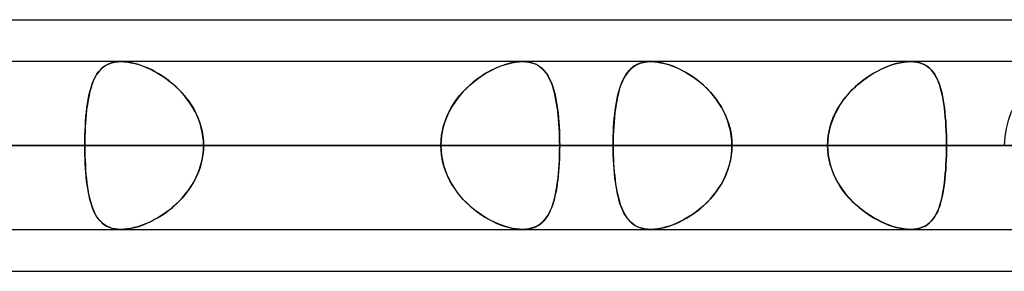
# Model space of a CAD drawing. Header units: millimetres. Extents: x -243 to 243, y -92 to 86.
# Tile 55 of 81: x 83.84 to 94.33, y -44 to -41.31. Entities that reach past the tile are written whole.
import ezdxf

# ---------------------------------------------------------------- set-up
doc = ezdxf.new("R2010")
doc.units = ezdxf.units.MM
doc.layers.add('MAIN-1', color=7, linetype='Continuous')

msp = doc.modelspace()

# ---------------------------------------------------------------- linework, layer by layer
at = {"layer": 'MAIN-1'}
for p, q in [((64.877, -41.315), (123.036, -41.315)), ((64.877, -41.315), (123.336, -41.315)), ((70.573, -41.315), (123.336, -41.315)), ((70.573, -41.315), (129.031, -41.315)), ((122.857, -41.763), (-122.857, -41.763)), ((122.857, -41.763), (-122.857, -41.763)), ((113.09, -41.763), (-113.09, -41.763)), ((113.09, -41.763), (-113.09, -41.763)), ((103.212, -41.763), (-103.212, -41.763)), ((103.212, -41.763), (-103.212, -41.763)), ((93.334, -41.763), (-93.334, -41.763)), ((93.334, -41.763), (-93.334, -41.763)), ((95.228, -41.763), (70.952, -41.763)), ((95.228, -41.763), (70.952, -41.763)), ((109.19, -41.763), (80.683, -41.763)), ((109.19, -41.763), (80.683, -41.763)), ((84.789, -41.785), (84.818, -41.775)), ((84.823, -41.773), (84.796, -41.782)), ((84.818, -41.775), (84.848, -41.768)), ((84.852, -41.767), (84.823, -41.773)), ((84.848, -41.768), (84.881, -41.764)), ((84.883, -41.764), (84.852, -41.767)), ((84.881, -41.764), (84.915, -41.762)), ((84.915, -41.762), (84.883, -41.764)), ((84.948, -41.764), (84.915, -41.762)), ((84.915, -41.762), (84.95, -41.764)), ((89.196, -41.763), (84.915, -41.763)), ((89.196, -41.763), (84.915, -41.763)), ((84.982, -41.767), (84.948, -41.764)), ((84.95, -41.764), (84.987, -41.768)), ((85.017, -41.773), (84.982, -41.767)), ((84.987, -41.768), (85.025, -41.774)), ((85.054, -41.781), (85.017, -41.773)), ((85.025, -41.774), (85.064, -41.783)), ((85.091, -41.791), (85.054, -41.781)), ((89.042, -41.785), (89.083, -41.775)), ((89.09, -41.773), (89.053, -41.782)), ((89.083, -41.775), (89.122, -41.768)), ((89.127, -41.767), (89.09, -41.773)), ((89.122, -41.768), (89.16, -41.764)), ((89.162, -41.764), (89.127, -41.767)), ((89.16, -41.764), (89.196, -41.762)), ((89.195, -41.762), (89.162, -41.764)), ((89.227, -41.764), (89.195, -41.762)), ((89.196, -41.762), (89.196, -41.762)), ((89.196, -41.762), (89.196, -41.762)), ((89.196, -41.762), (89.197, -41.762)), ((89.197, -41.762), (89.197, -41.762)), ((89.197, -41.762), (89.197, -41.762)), ((89.197, -41.762), (89.198, -41.763)), ((89.198, -41.763), (89.231, -41.764)), ((89.257, -41.767), (89.227, -41.764)), ((89.231, -41.764), (89.262, -41.768)), ((89.285, -41.773), (89.257, -41.767)), ((89.262, -41.768), (89.292, -41.775)), ((89.312, -41.781), (89.285, -41.773)), ((89.292, -41.775), (89.32, -41.784)), ((89.337, -41.791), (89.312, -41.781)), ((90.469, -41.774), (90.441, -41.783)), ((90.443, -41.783), (90.47, -41.774)), ((90.499, -41.768), (90.469, -41.774)), ((90.47, -41.774), (90.499, -41.768)), ((90.531, -41.764), (90.499, -41.768)), ((90.499, -41.768), (90.53, -41.764)), ((90.53, -41.764), (90.563, -41.763)), ((90.564, -41.762), (90.531, -41.764)), ((90.563, -41.763), (90.563, -41.762)), ((90.563, -41.762), (90.563, -41.762)), ((90.563, -41.762), (90.564, -41.762)), ((90.601, -41.764), (90.564, -41.762)), ((90.564, -41.762), (90.564, -41.762)), ((90.564, -41.762), (90.564, -41.762)), ((90.564, -41.762), (90.564, -41.762)), ((90.564, -41.762), (90.599, -41.764)), ((123.152, -41.763), (90.564, -41.763)), ((123.152, -41.763), (90.564, -41.763)), ((90.599, -41.764), (90.634, -41.768)), ((90.638, -41.768), (90.601, -41.764)), ((90.634, -41.768), (90.672, -41.774)), ((90.678, -41.775), (90.638, -41.768)), ((90.672, -41.774), (90.71, -41.783)), ((90.718, -41.785), (90.678, -41.775)), ((93.183, -41.784), (93.223, -41.774)), ((93.224, -41.774), (93.185, -41.783)), ((93.223, -41.774), (93.261, -41.768)), ((93.262, -41.768), (93.224, -41.774)), ((93.261, -41.768), (93.298, -41.764)), ((93.299, -41.764), (93.262, -41.768)), ((93.298, -41.764), (93.334, -41.762)), ((93.334, -41.762), (93.299, -41.764)), ((93.334, -41.762), (93.368, -41.764)), ((93.368, -41.764), (93.334, -41.762)), ((93.368, -41.764), (93.402, -41.768)), ((93.401, -41.768), (93.368, -41.764)), ((93.431, -41.775), (93.401, -41.768)), ((93.402, -41.768), (93.433, -41.776)), ((93.46, -41.785), (93.431, -41.775)), ((93.433, -41.776), (93.462, -41.786)), ((84.671, -41.878), (84.655, -41.901)), ((84.659, -41.894), (84.677, -41.87)), ((84.688, -41.857), (84.671, -41.878)), ((84.677, -41.87), (84.695, -41.849)), ((84.706, -41.838), (84.688, -41.857)), ((84.695, -41.849), (84.716, -41.829)), ((84.726, -41.821), (84.706, -41.838)), ((84.716, -41.829), (84.738, -41.812)), ((84.748, -41.806), (84.726, -41.821)), ((84.738, -41.812), (84.762, -41.797)), ((84.771, -41.793), (84.748, -41.806)), ((84.762, -41.797), (84.789, -41.785)), ((84.796, -41.782), (84.771, -41.793)), ((85.064, -41.783), (85.104, -41.795)), ((85.129, -41.803), (85.091, -41.791)), ((85.104, -41.795), (85.144, -41.809)), ((85.167, -41.817), (85.129, -41.803)), ((85.144, -41.809), (85.184, -41.825)), ((85.205, -41.833), (85.167, -41.817)), ((85.184, -41.825), (85.225, -41.843)), ((85.243, -41.851), (85.205, -41.833)), ((85.225, -41.843), (85.266, -41.863)), ((85.281, -41.871), (85.243, -41.851)), ((85.266, -41.863), (85.306, -41.886)), ((85.318, -41.893), (85.281, -41.871)), ((85.306, -41.886), (85.346, -41.91)), ((88.821, -41.878), (88.782, -41.901)), ((88.793, -41.894), (88.834, -41.87)), ((88.859, -41.857), (88.821, -41.878)), ((88.834, -41.87), (88.876, -41.849)), ((88.898, -41.838), (88.859, -41.857)), ((88.876, -41.849), (88.917, -41.829)), ((88.937, -41.821), (88.898, -41.838)), ((88.917, -41.829), (88.959, -41.812)), ((88.976, -41.806), (88.937, -41.821)), ((88.959, -41.812), (89.001, -41.797)), ((89.015, -41.793), (88.976, -41.806)), ((89.001, -41.797), (89.042, -41.785)), ((89.053, -41.782), (89.015, -41.793)), ((89.32, -41.784), (89.346, -41.795)), ((89.36, -41.803), (89.337, -41.791)), ((89.346, -41.795), (89.37, -41.809)), ((89.382, -41.817), (89.36, -41.803)), ((89.37, -41.809), (89.392, -41.825)), ((89.402, -41.833), (89.382, -41.817)), ((89.392, -41.825), (89.413, -41.844)), ((89.42, -41.851), (89.402, -41.833)), ((89.413, -41.844), (89.432, -41.864)), ((89.438, -41.871), (89.42, -41.851)), ((89.432, -41.864), (89.449, -41.887)), ((89.454, -41.893), (89.438, -41.871)), ((89.449, -41.887), (89.466, -41.911)), ((90.311, -41.885), (90.294, -41.909)), ((90.298, -41.903), (90.314, -41.88)), ((90.328, -41.863), (90.311, -41.885)), ((90.314, -41.88), (90.332, -41.859)), ((90.348, -41.842), (90.328, -41.863)), ((90.332, -41.859), (90.351, -41.84)), ((90.368, -41.824), (90.348, -41.842)), ((90.351, -41.84), (90.371, -41.822)), ((90.391, -41.808), (90.368, -41.824)), ((90.371, -41.822), (90.393, -41.807)), ((90.415, -41.795), (90.391, -41.808)), ((90.393, -41.807), (90.417, -41.794)), ((90.441, -41.783), (90.415, -41.795)), ((90.417, -41.794), (90.443, -41.783)), ((90.71, -41.783), (90.749, -41.794)), ((90.759, -41.797), (90.718, -41.785)), ((90.749, -41.794), (90.788, -41.807)), ((90.801, -41.812), (90.759, -41.797)), ((90.788, -41.807), (90.828, -41.823)), ((90.842, -41.829), (90.801, -41.812)), ((90.828, -41.823), (90.867, -41.841)), ((90.884, -41.849), (90.842, -41.829)), ((90.867, -41.841), (90.907, -41.861)), ((90.925, -41.871), (90.884, -41.849)), ((90.907, -41.861), (90.946, -41.883)), ((90.967, -41.895), (90.925, -41.871)), ((90.946, -41.883), (90.985, -41.907)), ((92.943, -41.885), (92.902, -41.909)), ((92.939, -41.887), (92.98, -41.864)), ((92.983, -41.863), (92.943, -41.885)), ((92.98, -41.864), (93.02, -41.844)), ((93.024, -41.842), (92.983, -41.863)), ((93.02, -41.844), (93.061, -41.826)), ((93.064, -41.824), (93.024, -41.842)), ((93.061, -41.826), (93.102, -41.809)), ((93.105, -41.808), (93.064, -41.824)), ((93.102, -41.809), (93.143, -41.795)), ((93.145, -41.795), (93.105, -41.808)), ((93.143, -41.795), (93.183, -41.784)), ((93.185, -41.783), (93.145, -41.795)), ((93.486, -41.797), (93.46, -41.785)), ((93.462, -41.786), (93.488, -41.798)), ((93.51, -41.812), (93.486, -41.797)), ((93.488, -41.798), (93.513, -41.814)), ((93.533, -41.829), (93.51, -41.812)), ((93.513, -41.814), (93.535, -41.831)), ((93.553, -41.849), (93.533, -41.829)), ((93.535, -41.831), (93.556, -41.852)), ((93.572, -41.871), (93.553, -41.849)), ((93.556, -41.852), (93.574, -41.875)), ((93.589, -41.895), (93.572, -41.871)), ((93.574, -41.875), (93.592, -41.899)), ((84.615, -41.983), (84.603, -42.014)), ((84.604, -42.013), (84.616, -41.98)), ((84.627, -41.954), (84.615, -41.983)), ((84.616, -41.98), (84.629, -41.949)), ((84.64, -41.927), (84.627, -41.954)), ((84.629, -41.949), (84.644, -41.921)), ((84.655, -41.901), (84.64, -41.927)), ((84.644, -41.921), (84.659, -41.894)), ((85.356, -41.916), (85.318, -41.893)), ((85.346, -41.91), (85.386, -41.937)), ((85.393, -41.942), (85.356, -41.916)), ((85.386, -41.937), (85.426, -41.966)), ((85.429, -41.969), (85.393, -41.942)), ((85.426, -41.966), (85.464, -41.997)), ((85.465, -41.998), (85.429, -41.969)), ((88.669, -41.983), (88.633, -42.014)), ((88.634, -42.013), (88.672, -41.98)), ((88.706, -41.954), (88.669, -41.983)), ((88.672, -41.98), (88.712, -41.949)), ((88.744, -41.927), (88.706, -41.954)), ((88.712, -41.949), (88.752, -41.921)), ((88.782, -41.901), (88.744, -41.927)), ((88.752, -41.921), (88.793, -41.894)), ((89.468, -41.916), (89.454, -41.893)), ((89.466, -41.911), (89.481, -41.938)), ((89.482, -41.942), (89.468, -41.916)), ((89.481, -41.938), (89.494, -41.967)), ((89.495, -41.969), (89.482, -41.942)), ((89.494, -41.967), (89.507, -41.998)), ((89.507, -41.998), (89.495, -41.969)), ((90.244, -42.015), (90.256, -41.984)), ((90.265, -41.965), (90.251, -41.996)), ((90.256, -41.984), (90.269, -41.955)), ((90.279, -41.936), (90.265, -41.965)), ((90.269, -41.955), (90.283, -41.928)), ((90.294, -41.909), (90.279, -41.936)), ((90.283, -41.928), (90.298, -41.903)), ((91.007, -41.921), (90.967, -41.895)), ((90.985, -41.907), (91.023, -41.932)), ((91.048, -41.95), (91.007, -41.921)), ((91.023, -41.932), (91.061, -41.96)), ((91.087, -41.981), (91.048, -41.95)), ((91.061, -41.96), (91.097, -41.99)), ((91.126, -42.015), (91.087, -41.981)), ((91.097, -41.99), (91.133, -42.021)), ((92.782, -41.998), (92.82, -41.967)), ((92.823, -41.965), (92.785, -41.996)), ((92.82, -41.967), (92.859, -41.938)), ((92.862, -41.936), (92.823, -41.965)), ((92.859, -41.938), (92.899, -41.911)), ((92.902, -41.909), (92.862, -41.936)), ((92.899, -41.911), (92.939, -41.887)), ((93.604, -41.921), (93.589, -41.895)), ((93.592, -41.899), (93.607, -41.927)), ((93.619, -41.95), (93.604, -41.921)), ((93.607, -41.927), (93.621, -41.956)), ((93.632, -41.981), (93.619, -41.95)), ((93.621, -41.956), (93.634, -41.987)), ((93.644, -42.015), (93.632, -41.981)), ((93.634, -41.987), (93.646, -42.021)), ((84.574, -42.125), (84.583, -42.086)), ((84.584, -42.082), (84.575, -42.119)), ((84.583, -42.086), (84.593, -42.049)), ((84.593, -42.048), (84.584, -42.082)), ((84.593, -42.049), (84.604, -42.013)), ((84.603, -42.014), (84.593, -42.048)), ((85.464, -41.997), (85.501, -42.03)), ((85.499, -42.028), (85.465, -41.998)), ((85.533, -42.061), (85.499, -42.028)), ((85.501, -42.03), (85.537, -42.065)), ((85.566, -42.095), (85.533, -42.061)), ((85.537, -42.065), (85.572, -42.102)), ((85.597, -42.131), (85.566, -42.095)), ((88.526, -42.125), (88.561, -42.086)), ((88.564, -42.082), (88.532, -42.119)), ((88.561, -42.086), (88.597, -42.049)), ((88.598, -42.048), (88.564, -42.082)), ((88.597, -42.049), (88.634, -42.013)), ((88.633, -42.014), (88.598, -42.048)), ((89.507, -41.998), (89.519, -42.031)), ((89.518, -42.028), (89.507, -41.998)), ((89.528, -42.061), (89.518, -42.028)), ((89.519, -42.031), (89.53, -42.066)), ((89.537, -42.095), (89.528, -42.061)), ((89.53, -42.066), (89.539, -42.103)), ((89.546, -42.131), (89.537, -42.095)), ((90.214, -42.118), (90.223, -42.082)), ((90.228, -42.063), (90.218, -42.1)), ((90.223, -42.082), (90.233, -42.047)), ((90.239, -42.028), (90.228, -42.063)), ((90.233, -42.047), (90.244, -42.015)), ((90.251, -41.996), (90.239, -42.028)), ((91.163, -42.05), (91.126, -42.015)), ((91.133, -42.021), (91.167, -42.054)), ((91.199, -42.088), (91.163, -42.05)), ((91.167, -42.054), (91.199, -42.089)), ((91.232, -42.127), (91.199, -42.088)), ((91.199, -42.089), (91.23, -42.125)), ((92.674, -42.102), (92.709, -42.065)), ((92.711, -42.063), (92.676, -42.1)), ((92.709, -42.065), (92.745, -42.031)), ((92.747, -42.029), (92.711, -42.063)), ((92.745, -42.031), (92.782, -41.998)), ((92.785, -41.996), (92.747, -42.029)), ((93.654, -42.05), (93.644, -42.015)), ((93.646, -42.021), (93.656, -42.056)), ((93.664, -42.088), (93.654, -42.05)), ((93.656, -42.056), (93.666, -42.093)), ((93.673, -42.127), (93.664, -42.088)), ((93.666, -42.093), (93.674, -42.133)), ((84.561, -42.197), (84.555, -42.238)), ((84.559, -42.21), (84.566, -42.167)), ((84.568, -42.157), (84.561, -42.197)), ((84.566, -42.167), (84.574, -42.125)), ((84.575, -42.119), (84.568, -42.157)), ((85.572, -42.102), (85.604, -42.141)), ((85.626, -42.169), (85.597, -42.131)), ((85.604, -42.141), (85.635, -42.181)), ((85.653, -42.208), (85.626, -42.169)), ((85.635, -42.181), (85.663, -42.223)), ((88.473, -42.197), (88.447, -42.238)), ((88.464, -42.21), (88.494, -42.167)), ((88.502, -42.157), (88.473, -42.197)), ((88.494, -42.167), (88.526, -42.125)), ((88.532, -42.119), (88.502, -42.157)), ((89.539, -42.103), (89.548, -42.141)), ((89.553, -42.169), (89.546, -42.131)), ((89.548, -42.141), (89.556, -42.182)), ((89.56, -42.208), (89.553, -42.169)), ((89.556, -42.182), (89.563, -42.224)), ((90.191, -42.237), (90.198, -42.196)), ((90.201, -42.179), (90.194, -42.221)), ((90.198, -42.196), (90.205, -42.156)), ((90.209, -42.139), (90.201, -42.179)), ((90.205, -42.156), (90.214, -42.118)), ((90.218, -42.1), (90.209, -42.139)), ((91.23, -42.125), (91.26, -42.163)), ((91.264, -42.169), (91.232, -42.127)), ((91.26, -42.163), (91.287, -42.202)), ((91.294, -42.212), (91.264, -42.169)), ((92.582, -42.224), (92.61, -42.182)), ((92.612, -42.179), (92.583, -42.221)), ((92.61, -42.182), (92.641, -42.141)), ((92.643, -42.139), (92.612, -42.179)), ((92.641, -42.141), (92.674, -42.102)), ((92.676, -42.1), (92.643, -42.139)), ((93.681, -42.169), (93.673, -42.127)), ((93.674, -42.133), (93.682, -42.174)), ((93.688, -42.212), (93.681, -42.169)), ((93.682, -42.174), (93.689, -42.216)), ((84.542, -42.349), (84.547, -42.301)), ((84.549, -42.281), (84.544, -42.325)), ((84.547, -42.301), (84.552, -42.255)), ((84.555, -42.238), (84.549, -42.281)), ((84.552, -42.255), (84.559, -42.21)), ((85.679, -42.248), (85.653, -42.208)), ((85.663, -42.223), (85.69, -42.267)), ((85.702, -42.29), (85.679, -42.248)), ((85.69, -42.267), (85.713, -42.312)), ((85.723, -42.333), (85.702, -42.29)), ((88.39, -42.349), (88.412, -42.301)), ((88.423, -42.281), (88.401, -42.325)), ((88.412, -42.301), (88.437, -42.255)), ((88.447, -42.238), (88.423, -42.281)), ((88.437, -42.255), (88.464, -42.21)), ((89.567, -42.248), (89.56, -42.208)), ((89.563, -42.224), (89.569, -42.267)), ((89.572, -42.29), (89.567, -42.248)), ((89.569, -42.267), (89.575, -42.312)), ((89.577, -42.333), (89.572, -42.29)), ((90.18, -42.324), (90.185, -42.28)), ((90.187, -42.265), (90.181, -42.31)), ((90.185, -42.28), (90.191, -42.237)), ((90.194, -42.221), (90.187, -42.265)), ((91.287, -42.202), (91.313, -42.243)), ((91.321, -42.257), (91.294, -42.212)), ((91.313, -42.243), (91.336, -42.285)), ((91.345, -42.303), (91.321, -42.257)), ((91.336, -42.285), (91.357, -42.328)), ((91.367, -42.351), (91.345, -42.303)), ((92.531, -42.312), (92.555, -42.267)), ((92.557, -42.265), (92.532, -42.31)), ((92.555, -42.267), (92.582, -42.224)), ((92.583, -42.221), (92.557, -42.265)), ((93.694, -42.257), (93.688, -42.212)), ((93.689, -42.216), (93.694, -42.26)), ((93.699, -42.303), (93.694, -42.257)), ((93.694, -42.26), (93.7, -42.306)), ((93.704, -42.351), (93.699, -42.303)), ((93.7, -42.306), (93.704, -42.354)), ((84.535, -42.449), (84.538, -42.399)), ((84.54, -42.37), (84.537, -42.416)), ((84.538, -42.399), (84.542, -42.349)), ((84.544, -42.325), (84.54, -42.37)), ((85.713, -42.312), (85.735, -42.358)), ((85.742, -42.377), (85.723, -42.333)), ((85.735, -42.358), (85.753, -42.406)), ((85.758, -42.422), (85.742, -42.377)), ((85.753, -42.406), (85.768, -42.455)), ((88.355, -42.449), (88.371, -42.399)), ((88.382, -42.37), (88.365, -42.416)), ((88.371, -42.399), (88.39, -42.349)), ((88.401, -42.325), (88.382, -42.37)), ((89.575, -42.312), (89.579, -42.359)), ((89.581, -42.377), (89.577, -42.333)), ((89.579, -42.359), (89.583, -42.407)), ((89.585, -42.422), (89.581, -42.377)), ((89.583, -42.407), (89.587, -42.455)), ((90.172, -42.405), (90.169, -42.454)), ((90.171, -42.415), (90.175, -42.369)), ((90.176, -42.357), (90.172, -42.405)), ((90.175, -42.369), (90.18, -42.324)), ((90.181, -42.31), (90.176, -42.357)), ((91.357, -42.328), (91.376, -42.373)), ((91.386, -42.4), (91.367, -42.351)), ((91.376, -42.373), (91.392, -42.419)), ((91.401, -42.45), (91.386, -42.4)), ((92.493, -42.405), (92.477, -42.454)), ((92.477, -42.456), (92.492, -42.407)), ((92.492, -42.407), (92.51, -42.359)), ((92.511, -42.357), (92.493, -42.405)), ((92.51, -42.359), (92.531, -42.312)), ((92.532, -42.31), (92.511, -42.357)), ((93.708, -42.4), (93.704, -42.351)), ((93.704, -42.354), (93.708, -42.402)), ((93.711, -42.45), (93.708, -42.4)), ((93.708, -42.402), (93.711, -42.452)), ((84.531, -42.552), (84.532, -42.5)), ((84.532, -42.511), (84.531, -42.559)), ((84.532, -42.5), (84.535, -42.449)), ((84.534, -42.463), (84.532, -42.511)), ((84.537, -42.416), (84.534, -42.463)), ((85.771, -42.468), (85.758, -42.422)), ((85.768, -42.455), (85.78, -42.505)), ((85.782, -42.515), (85.771, -42.468)), ((85.78, -42.505), (85.788, -42.555)), ((85.789, -42.562), (85.782, -42.515)), ((88.341, -42.511), (88.333, -42.559)), ((88.334, -42.552), (88.343, -42.5)), ((88.351, -42.463), (88.341, -42.511)), ((88.343, -42.5), (88.355, -42.449)), ((88.365, -42.416), (88.351, -42.463)), ((89.587, -42.468), (89.585, -42.422)), ((89.587, -42.455), (89.589, -42.505)), ((89.59, -42.515), (89.587, -42.468)), ((89.589, -42.505), (89.591, -42.556)), ((89.591, -42.562), (89.59, -42.515)), ((90.166, -42.504), (90.164, -42.555)), ((90.164, -42.559), (90.166, -42.511)), ((90.169, -42.454), (90.166, -42.504)), ((90.166, -42.511), (90.168, -42.463)), ((90.168, -42.463), (90.171, -42.415)), ((91.392, -42.419), (91.405, -42.465)), ((91.414, -42.501), (91.401, -42.45)), ((91.405, -42.465), (91.416, -42.513)), ((91.422, -42.553), (91.414, -42.501)), ((91.416, -42.513), (91.423, -42.561)), ((92.465, -42.504), (92.456, -42.555)), ((92.456, -42.556), (92.465, -42.505)), ((92.477, -42.454), (92.465, -42.504)), ((92.465, -42.505), (92.477, -42.456)), ((93.713, -42.501), (93.711, -42.45)), ((93.711, -42.452), (93.713, -42.502)), ((93.715, -42.553), (93.713, -42.501)), ((93.713, -42.502), (93.715, -42.554)), ((84.529, -42.658), (84.53, -42.605)), ((84.53, -42.608), (84.529, -42.658)), ((84.53, -42.605), (84.531, -42.552)), ((84.531, -42.559), (84.53, -42.608)), ((85.788, -42.555), (85.794, -42.606)), ((85.794, -42.609), (85.789, -42.562)), ((85.794, -42.606), (85.795, -42.658)), ((85.795, -42.658), (85.794, -42.609)), ((88.326, -42.658), (88.328, -42.605)), ((88.328, -42.608), (88.326, -42.658)), ((88.328, -42.605), (88.334, -42.552)), ((88.333, -42.559), (88.328, -42.608)), ((89.591, -42.556), (89.592, -42.606)), ((89.592, -42.609), (89.591, -42.562)), ((89.592, -42.606), (89.593, -42.658)), ((89.593, -42.658), (89.592, -42.609)), ((90.163, -42.606), (90.162, -42.658)), ((90.162, -42.658), (90.163, -42.608)), ((90.164, -42.555), (90.163, -42.606)), ((90.163, -42.608), (90.164, -42.559)), ((91.428, -42.605), (91.422, -42.553)), ((91.423, -42.561), (91.428, -42.609)), ((91.429, -42.658), (91.428, -42.605)), ((91.428, -42.609), (91.429, -42.658)), ((92.449, -42.658), (92.451, -42.606)), ((92.451, -42.606), (92.449, -42.658)), ((92.456, -42.555), (92.451, -42.606)), ((92.451, -42.606), (92.456, -42.556)), ((93.716, -42.605), (93.715, -42.553)), ((93.715, -42.554), (93.716, -42.605)), ((93.716, -42.605), (93.716, -42.658)), ((93.716, -42.658), (93.716, -42.605)), ((123.445, -42.658), (-123.445, -42.658)), ((-123.445, -42.658), (123.445, -42.658)), ((-122.085, -42.658), (122.085, -42.658)), ((122.085, -42.658), (-122.085, -42.658)), ((113.474, -42.658), (-113.474, -42.658)), ((-113.474, -42.658), (113.474, -42.658)), ((-112.207, -42.658), (112.207, -42.658)), ((112.207, -42.658), (-112.207, -42.658)), ((103.595, -42.658), (-103.595, -42.658)), ((-103.595, -42.658), (103.595, -42.658)), ((-102.329, -42.658), (102.329, -42.658)), ((102.329, -42.658), (-102.329, -42.658)), ((93.716, -42.658), (-93.716, -42.658)), ((-93.716, -42.658), (93.716, -42.658)), ((-92.449, -42.658), (92.449, -42.658)), ((92.449, -42.658), (-92.449, -42.658)), ((94.333, -42.658), (70.25, -42.658)), ((70.25, -42.658), (94.333, -42.658)), ((71.66, -42.658), (96.123, -42.658)), ((96.123, -42.658), (71.66, -42.658)), ((84.529, -42.658), (75.92, -42.658)), ((75.92, -42.658), (84.529, -42.658)), ((79.717, -42.658), (88.326, -42.658)), ((88.326, -42.658), (79.717, -42.658)), ((108.295, -42.658), (80.279, -42.658)), ((80.279, -42.658), (108.295, -42.658)), ((81.546, -42.658), (110.085, -42.658)), ((110.085, -42.658), (81.546, -42.658)), ((90.162, -42.658), (81.546, -42.658)), ((81.546, -42.658), (90.162, -42.658)), ((83.835, -42.658), (92.449, -42.658)), ((92.449, -42.658), (83.835, -42.658)), ((84.529, -42.658), (88.326, -42.658)), ((84.529, -42.658), (84.53, -42.71)), ((88.326, -42.658), (84.529, -42.658)), ((84.53, -42.707), (84.529, -42.658)), ((84.531, -42.756), (84.53, -42.707)), ((84.53, -42.71), (84.531, -42.763)), ((85.788, -42.76), (85.794, -42.709)), ((85.794, -42.706), (85.789, -42.753)), ((85.794, -42.709), (85.795, -42.658)), ((85.795, -42.658), (85.794, -42.706)), ((89.593, -42.658), (85.795, -42.658)), ((94.404, -42.658), (85.795, -42.658)), ((85.795, -42.658), (89.593, -42.658)), ((85.795, -42.658), (94.404, -42.658)), ((88.328, -42.707), (88.326, -42.658)), ((88.326, -42.658), (88.328, -42.71)), ((88.333, -42.756), (88.328, -42.707)), ((88.328, -42.71), (88.334, -42.763)), ((89.592, -42.705), (89.591, -42.753)), ((89.591, -42.76), (89.592, -42.709)), ((89.593, -42.658), (89.592, -42.705)), ((89.592, -42.709), (89.593, -42.658)), ((89.593, -42.658), (98.201, -42.658)), ((98.201, -42.658), (89.593, -42.658)), ((122.257, -42.658), (90.162, -42.658)), ((90.162, -42.658), (122.257, -42.658)), ((90.162, -42.658), (90.163, -42.705)), ((90.163, -42.709), (90.162, -42.658)), ((90.163, -42.705), (90.164, -42.753)), ((90.164, -42.76), (90.163, -42.709)), ((91.428, -42.71), (91.422, -42.762)), ((91.423, -42.754), (91.428, -42.706)), ((91.428, -42.706), (91.429, -42.658)), ((91.429, -42.658), (91.428, -42.71)), ((91.429, -42.658), (124.047, -42.658)), ((124.047, -42.658), (91.429, -42.658)), ((100.044, -42.658), (91.429, -42.658)), ((91.429, -42.658), (100.044, -42.658)), ((92.451, -42.709), (92.449, -42.658)), ((92.449, -42.658), (92.451, -42.709)), ((92.456, -42.76), (92.451, -42.709)), ((92.451, -42.709), (92.456, -42.759)), ((93.716, -42.71), (93.715, -42.762)), ((93.715, -42.761), (93.716, -42.71)), ((93.716, -42.658), (102.329, -42.658)), ((93.716, -42.658), (93.716, -42.71)), ((93.716, -42.71), (93.716, -42.658)), ((102.329, -42.658), (93.716, -42.658)), ((84.532, -42.804), (84.531, -42.756)), ((84.531, -42.763), (84.532, -42.815)), ((84.534, -42.852), (84.532, -42.804)), ((84.532, -42.815), (84.535, -42.866)), ((85.768, -42.86), (85.78, -42.81)), ((85.782, -42.8), (85.771, -42.847)), ((85.78, -42.81), (85.788, -42.76)), ((85.789, -42.753), (85.782, -42.8)), ((88.341, -42.804), (88.333, -42.756)), ((88.334, -42.763), (88.343, -42.815)), ((88.351, -42.852), (88.341, -42.804)), ((88.343, -42.815), (88.355, -42.866)), ((89.587, -42.86), (89.589, -42.81)), ((89.59, -42.8), (89.588, -42.846)), ((89.589, -42.81), (89.591, -42.76)), ((89.591, -42.753), (89.59, -42.8)), ((90.164, -42.753), (90.165, -42.8)), ((90.166, -42.811), (90.164, -42.76)), ((90.165, -42.8), (90.168, -42.846)), ((90.169, -42.861), (90.166, -42.811)), ((91.414, -42.814), (91.401, -42.865)), ((91.405, -42.85), (91.416, -42.802)), ((91.422, -42.762), (91.414, -42.814)), ((91.416, -42.802), (91.423, -42.754)), ((92.456, -42.759), (92.465, -42.81)), ((92.465, -42.811), (92.456, -42.76)), ((92.465, -42.81), (92.477, -42.859)), ((92.477, -42.861), (92.465, -42.811)), ((93.711, -42.863), (93.713, -42.813)), ((93.713, -42.814), (93.711, -42.865)), ((93.713, -42.813), (93.715, -42.761)), ((93.715, -42.762), (93.713, -42.814)), ((84.537, -42.899), (84.534, -42.852)), ((84.535, -42.866), (84.538, -42.916)), ((84.54, -42.945), (84.537, -42.899)), ((84.538, -42.916), (84.542, -42.966)), ((85.735, -42.957), (85.753, -42.909)), ((85.758, -42.893), (85.742, -42.938)), ((85.753, -42.909), (85.768, -42.86)), ((85.771, -42.847), (85.758, -42.893)), ((88.365, -42.899), (88.351, -42.852)), ((88.355, -42.866), (88.371, -42.916)), ((88.382, -42.945), (88.365, -42.899)), ((88.371, -42.916), (88.39, -42.966)), ((89.579, -42.957), (89.583, -42.909)), ((89.585, -42.892), (89.581, -42.937)), ((89.583, -42.909), (89.587, -42.86)), ((89.588, -42.846), (89.585, -42.892)), ((90.168, -42.846), (90.171, -42.892)), ((90.172, -42.909), (90.169, -42.861)), ((90.171, -42.892), (90.174, -42.938)), ((90.176, -42.957), (90.172, -42.909)), ((91.386, -42.915), (91.367, -42.964)), ((91.376, -42.942), (91.392, -42.896)), ((91.401, -42.865), (91.386, -42.915)), ((91.392, -42.896), (91.405, -42.85)), ((92.477, -42.859), (92.492, -42.908)), ((92.493, -42.91), (92.477, -42.861)), ((92.492, -42.908), (92.51, -42.956)), ((92.511, -42.958), (92.493, -42.91)), ((93.704, -42.961), (93.708, -42.913)), ((93.708, -42.915), (93.704, -42.964)), ((93.708, -42.913), (93.711, -42.863)), ((93.711, -42.865), (93.708, -42.915)), ((84.544, -42.99), (84.54, -42.945)), ((84.542, -42.966), (84.547, -43.014)), ((84.549, -43.034), (84.544, -42.99)), ((84.547, -43.014), (84.552, -43.06)), ((84.555, -43.077), (84.549, -43.034)), ((85.702, -43.025), (85.679, -43.067)), ((85.69, -43.048), (85.713, -43.003)), ((85.723, -42.982), (85.702, -43.025)), ((85.713, -43.003), (85.735, -42.957)), ((85.742, -42.938), (85.723, -42.982)), ((88.401, -42.99), (88.382, -42.945)), ((88.39, -42.966), (88.412, -43.014)), ((88.423, -43.034), (88.401, -42.99)), ((88.412, -43.014), (88.437, -43.06)), ((88.447, -43.077), (88.423, -43.034)), ((89.572, -43.024), (89.567, -43.065)), ((89.569, -43.048), (89.575, -43.003)), ((89.577, -42.981), (89.572, -43.024)), ((89.575, -43.003), (89.579, -42.957)), ((89.581, -42.937), (89.577, -42.981)), ((90.174, -42.938), (90.179, -42.982)), ((90.181, -43.004), (90.176, -42.957)), ((90.179, -42.982), (90.184, -43.025)), ((90.187, -43.05), (90.181, -43.004)), ((90.184, -43.025), (90.189, -43.066)), ((91.313, -43.072), (91.336, -43.03)), ((91.345, -43.012), (91.321, -43.058)), ((91.336, -43.03), (91.357, -42.987)), ((91.367, -42.964), (91.345, -43.012)), ((91.357, -42.987), (91.376, -42.942)), ((92.51, -42.956), (92.531, -43.003)), ((92.532, -43.005), (92.511, -42.958)), ((92.531, -43.003), (92.555, -43.048)), ((92.557, -43.05), (92.532, -43.005)), ((93.694, -43.055), (93.7, -43.009)), ((93.699, -43.012), (93.694, -43.058)), ((93.704, -42.964), (93.699, -43.012)), ((93.7, -43.009), (93.704, -42.961)), ((84.552, -43.06), (84.559, -43.105)), ((84.561, -43.118), (84.555, -43.077)), ((84.559, -43.105), (84.566, -43.148)), ((84.568, -43.158), (84.561, -43.118)), ((85.626, -43.146), (85.597, -43.184)), ((85.604, -43.174), (85.635, -43.134)), ((85.653, -43.107), (85.626, -43.146)), ((85.635, -43.134), (85.663, -43.092)), ((85.679, -43.067), (85.653, -43.107)), ((85.663, -43.092), (85.69, -43.048)), ((88.437, -43.06), (88.464, -43.105)), ((88.473, -43.118), (88.447, -43.077)), ((88.464, -43.105), (88.494, -43.148)), ((88.502, -43.158), (88.473, -43.118)), ((89.554, -43.144), (89.546, -43.182)), ((89.548, -43.174), (89.556, -43.134)), ((89.561, -43.105), (89.554, -43.144)), ((89.556, -43.134), (89.563, -43.092)), ((89.567, -43.065), (89.561, -43.105)), ((89.563, -43.092), (89.569, -43.048)), ((90.193, -43.093), (90.187, -43.05)), ((90.189, -43.066), (90.196, -43.107)), ((90.201, -43.135), (90.193, -43.093)), ((90.196, -43.107), (90.203, -43.146)), ((90.209, -43.176), (90.201, -43.135)), ((90.203, -43.146), (90.211, -43.183)), ((91.264, -43.146), (91.232, -43.188)), ((91.26, -43.152), (91.287, -43.113)), ((91.294, -43.103), (91.264, -43.146)), ((91.287, -43.113), (91.313, -43.072)), ((91.321, -43.058), (91.294, -43.103)), ((92.555, -43.048), (92.582, -43.091)), ((92.583, -43.094), (92.557, -43.05)), ((92.582, -43.091), (92.61, -43.133)), ((92.612, -43.136), (92.583, -43.094)), ((92.61, -43.133), (92.641, -43.174)), ((92.643, -43.176), (92.612, -43.136)), ((93.681, -43.146), (93.673, -43.188)), ((93.674, -43.182), (93.682, -43.141)), ((93.688, -43.103), (93.681, -43.146)), ((93.682, -43.141), (93.689, -43.099)), ((93.694, -43.058), (93.688, -43.103)), ((93.689, -43.099), (93.694, -43.055)), ((84.566, -43.148), (84.574, -43.19)), ((84.575, -43.196), (84.568, -43.158)), ((84.574, -43.19), (84.583, -43.229)), ((84.584, -43.233), (84.575, -43.196)), ((84.583, -43.229), (84.593, -43.266)), ((84.593, -43.267), (84.584, -43.233)), ((85.501, -43.285), (85.537, -43.25)), ((85.566, -43.22), (85.533, -43.254)), ((85.537, -43.25), (85.572, -43.213)), ((85.597, -43.184), (85.566, -43.22)), ((85.572, -43.213), (85.604, -43.174)), ((88.494, -43.148), (88.526, -43.19)), ((88.532, -43.196), (88.502, -43.158)), ((88.526, -43.19), (88.561, -43.229)), ((88.564, -43.233), (88.532, -43.196)), ((88.561, -43.229), (88.597, -43.266)), ((88.598, -43.267), (88.564, -43.233)), ((89.519, -43.285), (89.529, -43.25)), ((89.529, -43.25), (89.539, -43.213)), ((89.538, -43.217), (89.529, -43.252)), ((89.546, -43.182), (89.538, -43.217)), ((89.539, -43.213), (89.548, -43.174)), ((90.218, -43.214), (90.209, -43.176)), ((90.211, -43.183), (90.219, -43.219)), ((90.228, -43.251), (90.218, -43.214)), ((90.219, -43.219), (90.229, -43.253)), ((90.239, -43.286), (90.228, -43.251)), ((91.199, -43.227), (91.163, -43.265)), ((91.167, -43.261), (91.199, -43.226)), ((91.232, -43.188), (91.199, -43.227)), ((91.199, -43.226), (91.23, -43.19)), ((91.23, -43.19), (91.26, -43.152)), ((92.641, -43.174), (92.674, -43.213)), ((92.676, -43.215), (92.643, -43.176)), ((92.674, -43.213), (92.709, -43.25)), ((92.711, -43.252), (92.676, -43.215)), ((92.709, -43.25), (92.745, -43.284)), ((93.664, -43.227), (93.654, -43.265)), ((93.656, -43.259), (93.666, -43.222)), ((93.673, -43.188), (93.664, -43.227)), ((93.666, -43.222), (93.674, -43.182)), ((84.593, -43.266), (84.604, -43.302)), ((84.603, -43.301), (84.593, -43.267)), ((84.615, -43.332), (84.603, -43.301)), ((84.604, -43.302), (84.616, -43.335)), ((84.627, -43.361), (84.615, -43.332)), ((84.616, -43.335), (84.629, -43.366)), ((85.386, -43.378), (85.426, -43.349)), ((85.429, -43.346), (85.393, -43.373)), ((85.426, -43.349), (85.464, -43.318)), ((85.465, -43.317), (85.429, -43.346)), ((85.464, -43.318), (85.501, -43.285)), ((85.499, -43.287), (85.465, -43.317)), ((85.533, -43.254), (85.499, -43.287)), ((88.597, -43.266), (88.634, -43.302)), ((88.633, -43.301), (88.598, -43.267)), ((88.669, -43.332), (88.633, -43.301)), ((88.634, -43.302), (88.672, -43.335)), ((88.706, -43.361), (88.669, -43.332)), ((88.672, -43.335), (88.712, -43.366)), ((89.48, -43.378), (89.494, -43.349)), ((89.496, -43.344), (89.484, -43.371)), ((89.494, -43.349), (89.507, -43.318)), ((89.508, -43.315), (89.496, -43.344)), ((89.507, -43.318), (89.519, -43.285)), ((89.519, -43.284), (89.508, -43.315)), ((89.529, -43.252), (89.519, -43.284)), ((90.229, -43.253), (90.239, -43.286)), ((90.239, -43.286), (90.25, -43.316)), ((90.251, -43.319), (90.239, -43.286)), ((90.25, -43.316), (90.262, -43.345)), ((90.264, -43.35), (90.251, -43.319)), ((90.262, -43.345), (90.275, -43.372)), ((90.278, -43.378), (90.264, -43.35)), ((91.023, -43.383), (91.061, -43.355)), ((91.087, -43.334), (91.048, -43.365)), ((91.061, -43.355), (91.097, -43.325)), ((91.126, -43.3), (91.087, -43.334)), ((91.097, -43.325), (91.133, -43.294)), ((91.163, -43.265), (91.126, -43.3)), ((91.133, -43.294), (91.167, -43.261)), ((92.747, -43.286), (92.711, -43.252)), ((92.745, -43.284), (92.782, -43.317)), ((92.785, -43.319), (92.747, -43.286)), ((92.782, -43.317), (92.82, -43.348)), ((92.823, -43.35), (92.785, -43.319)), ((92.82, -43.348), (92.859, -43.377)), ((92.862, -43.379), (92.823, -43.35)), ((93.632, -43.334), (93.619, -43.365)), ((93.621, -43.359), (93.634, -43.328)), ((93.644, -43.3), (93.632, -43.334)), ((93.634, -43.328), (93.646, -43.294)), ((93.654, -43.265), (93.644, -43.3)), ((93.646, -43.294), (93.656, -43.259)), ((84.64, -43.388), (84.627, -43.361)), ((84.629, -43.366), (84.644, -43.394)), ((84.655, -43.414), (84.64, -43.388)), ((84.644, -43.394), (84.659, -43.421)), ((84.671, -43.437), (84.655, -43.414)), ((84.659, -43.421), (84.677, -43.445)), ((84.688, -43.458), (84.671, -43.437)), ((84.677, -43.445), (84.695, -43.466)), ((84.706, -43.477), (84.688, -43.458)), ((85.225, -43.472), (85.266, -43.452)), ((85.281, -43.444), (85.243, -43.464)), ((85.266, -43.452), (85.306, -43.429)), ((85.318, -43.422), (85.281, -43.444)), ((85.306, -43.429), (85.346, -43.405)), ((85.356, -43.399), (85.318, -43.422)), ((85.346, -43.405), (85.386, -43.378)), ((85.393, -43.373), (85.356, -43.399)), ((88.744, -43.388), (88.706, -43.361)), ((88.712, -43.366), (88.752, -43.394)), ((88.782, -43.414), (88.744, -43.388)), ((88.752, -43.394), (88.793, -43.421)), ((88.821, -43.437), (88.782, -43.414)), ((88.793, -43.421), (88.834, -43.445)), ((88.859, -43.458), (88.821, -43.437)), ((88.834, -43.445), (88.876, -43.466)), ((88.898, -43.477), (88.859, -43.458)), ((89.412, -43.472), (89.431, -43.452)), ((89.439, -43.442), (89.422, -43.461)), ((89.431, -43.452), (89.449, -43.429)), ((89.455, -43.42), (89.439, -43.442)), ((89.449, -43.429), (89.465, -43.405)), ((89.47, -43.396), (89.455, -43.42)), ((89.465, -43.405), (89.48, -43.378)), ((89.484, -43.371), (89.47, -43.396)), ((90.275, -43.372), (90.289, -43.398)), ((90.294, -43.405), (90.278, -43.378)), ((90.289, -43.398), (90.304, -43.421)), ((90.31, -43.43), (90.294, -43.405)), ((90.304, -43.421), (90.32, -43.443)), ((90.328, -43.452), (90.31, -43.43)), ((90.32, -43.443), (90.338, -43.463)), ((90.347, -43.472), (90.328, -43.452)), ((90.867, -43.474), (90.907, -43.454)), ((90.925, -43.444), (90.884, -43.466)), ((90.907, -43.454), (90.946, -43.432)), ((90.967, -43.42), (90.925, -43.444)), ((90.946, -43.432), (90.985, -43.408)), ((91.007, -43.394), (90.967, -43.42)), ((90.985, -43.408), (91.023, -43.383)), ((91.048, -43.365), (91.007, -43.394)), ((92.859, -43.377), (92.899, -43.404)), ((92.902, -43.406), (92.862, -43.379)), ((92.899, -43.404), (92.939, -43.428)), ((92.943, -43.43), (92.902, -43.406)), ((92.939, -43.428), (92.98, -43.451)), ((92.983, -43.452), (92.943, -43.43)), ((92.98, -43.451), (93.02, -43.471)), ((93.024, -43.473), (92.983, -43.452)), ((93.572, -43.444), (93.553, -43.466)), ((93.556, -43.463), (93.574, -43.44)), ((93.589, -43.42), (93.572, -43.444)), ((93.574, -43.44), (93.592, -43.416)), ((93.604, -43.394), (93.589, -43.42)), ((93.592, -43.416), (93.607, -43.388)), ((93.619, -43.365), (93.604, -43.394)), ((93.607, -43.388), (93.621, -43.359)), ((-122.967, -43.553), (122.967, -43.553)), ((-122.967, -43.553), (122.967, -43.553)), ((-113.09, -43.553), (113.09, -43.553)), ((-113.09, -43.553), (113.09, -43.553)), ((-103.212, -43.553), (103.212, -43.553)), ((-103.212, -43.553), (103.212, -43.553)), ((-93.334, -43.553), (93.334, -43.553)), ((-93.334, -43.553), (93.334, -43.553)), ((70.792, -43.553), (95.228, -43.553)), ((70.792, -43.553), (95.228, -43.553)), ((80.683, -43.553), (109.19, -43.553)), ((80.683, -43.553), (109.19, -43.553)), ((84.695, -43.466), (84.716, -43.486)), ((84.726, -43.494), (84.706, -43.477)), ((84.716, -43.486), (84.738, -43.503)), ((84.748, -43.509), (84.726, -43.494)), ((84.738, -43.503), (84.762, -43.518)), ((84.771, -43.522), (84.748, -43.509)), ((84.762, -43.518), (84.789, -43.53)), ((84.796, -43.533), (84.771, -43.522)), ((84.789, -43.53), (84.818, -43.54)), ((84.823, -43.542), (84.796, -43.533)), ((84.818, -43.54), (84.848, -43.547)), ((84.852, -43.548), (84.823, -43.542)), ((84.848, -43.547), (84.881, -43.551)), ((84.883, -43.551), (84.852, -43.548)), ((84.881, -43.551), (84.915, -43.553)), ((84.915, -43.553), (84.883, -43.551)), ((84.915, -43.553), (84.95, -43.551)), ((84.948, -43.551), (84.915, -43.553)), ((84.915, -43.553), (89.196, -43.553)), ((84.915, -43.553), (89.196, -43.553)), ((84.982, -43.548), (84.948, -43.551)), ((84.95, -43.551), (84.987, -43.547)), ((85.017, -43.542), (84.982, -43.548)), ((84.987, -43.547), (85.025, -43.541)), ((85.054, -43.534), (85.017, -43.542)), ((85.025, -43.541), (85.064, -43.532)), ((85.091, -43.524), (85.054, -43.534)), ((85.064, -43.532), (85.104, -43.52)), ((85.129, -43.512), (85.091, -43.524)), ((85.104, -43.52), (85.144, -43.506)), ((85.167, -43.498), (85.129, -43.512)), ((85.144, -43.506), (85.184, -43.49)), ((85.205, -43.482), (85.167, -43.498)), ((85.184, -43.49), (85.225, -43.472)), ((85.243, -43.464), (85.205, -43.482)), ((88.876, -43.466), (88.917, -43.486)), ((88.937, -43.494), (88.898, -43.477)), ((88.917, -43.486), (88.959, -43.503)), ((88.976, -43.509), (88.937, -43.494)), ((88.959, -43.503), (89.001, -43.518)), ((89.015, -43.522), (88.976, -43.509)), ((89.001, -43.518), (89.042, -43.53)), ((89.053, -43.533), (89.015, -43.522)), ((89.042, -43.53), (89.083, -43.54)), ((89.09, -43.542), (89.053, -43.533)), ((89.083, -43.54), (89.122, -43.547)), ((89.127, -43.548), (89.09, -43.542)), ((89.122, -43.547), (89.16, -43.551)), ((89.162, -43.551), (89.127, -43.548)), ((89.16, -43.551), (89.196, -43.553)), ((89.195, -43.553), (89.162, -43.551)), ((89.196, -43.553), (89.195, -43.553)), ((89.196, -43.553), (89.229, -43.551)), ((89.197, -43.553), (89.196, -43.553)), ((89.198, -43.553), (89.197, -43.553)), ((89.199, -43.553), (89.198, -43.553)), ((89.2, -43.553), (89.199, -43.553)), ((89.201, -43.552), (89.2, -43.553)), ((89.232, -43.551), (89.201, -43.552)), ((89.229, -43.551), (89.261, -43.547)), ((89.261, -43.547), (89.232, -43.551)), ((89.289, -43.541), (89.261, -43.547)), ((89.261, -43.547), (89.291, -43.541)), ((89.315, -43.533), (89.289, -43.541)), ((89.291, -43.541), (89.319, -43.532)), ((89.34, -43.523), (89.315, -43.533)), ((89.319, -43.532), (89.345, -43.52)), ((89.363, -43.51), (89.34, -43.523)), ((89.345, -43.52), (89.369, -43.506)), ((89.384, -43.496), (89.363, -43.51)), ((89.369, -43.506), (89.391, -43.49)), ((89.404, -43.48), (89.384, -43.496)), ((89.391, -43.49), (89.412, -43.472)), ((89.422, -43.461), (89.404, -43.48)), ((90.338, -43.463), (90.357, -43.481)), ((90.368, -43.49), (90.347, -43.472)), ((90.357, -43.481), (90.377, -43.497)), ((90.39, -43.506), (90.368, -43.49)), ((90.377, -43.497), (90.399, -43.511)), ((90.414, -43.52), (90.39, -43.506)), ((90.399, -43.511), (90.422, -43.524)), ((90.44, -43.531), (90.414, -43.52)), ((90.422, -43.524), (90.447, -43.534)), ((90.468, -43.541), (90.44, -43.531)), ((90.447, -43.534), (90.474, -43.542)), ((90.498, -43.547), (90.468, -43.541)), ((90.474, -43.542), (90.503, -43.548)), ((90.53, -43.551), (90.498, -43.547)), ((90.503, -43.548), (90.533, -43.551)), ((90.563, -43.553), (90.53, -43.551)), ((90.533, -43.551), (90.564, -43.553)), ((90.563, -43.553), (90.563, -43.553)), ((90.564, -43.553), (90.563, -43.553)), ((90.564, -43.553), (90.599, -43.551)), ((90.601, -43.551), (90.564, -43.553)), ((90.564, -43.553), (123.152, -43.553)), ((90.564, -43.553), (90.564, -43.553)), ((90.564, -43.553), (90.564, -43.553)), ((90.564, -43.553), (90.564, -43.553)), ((90.564, -43.553), (90.564, -43.553)), ((90.564, -43.553), (123.152, -43.553)), ((90.599, -43.551), (90.634, -43.547)), ((90.638, -43.547), (90.601, -43.551)), ((90.634, -43.547), (90.672, -43.541)), ((90.678, -43.54), (90.638, -43.547)), ((90.672, -43.541), (90.71, -43.532)), ((90.718, -43.53), (90.678, -43.54)), ((90.71, -43.532), (90.749, -43.521)), ((90.759, -43.518), (90.718, -43.53)), ((90.749, -43.521), (90.788, -43.508)), ((90.801, -43.503), (90.759, -43.518)), ((90.788, -43.508), (90.828, -43.492)), ((90.842, -43.486), (90.801, -43.503)), ((90.828, -43.492), (90.867, -43.474)), ((90.884, -43.466), (90.842, -43.486)), ((93.02, -43.471), (93.061, -43.489)), ((93.064, -43.491), (93.024, -43.473)), ((93.061, -43.489), (93.102, -43.506)), ((93.105, -43.507), (93.064, -43.491)), ((93.102, -43.506), (93.143, -43.52)), ((93.145, -43.52), (93.105, -43.507)), ((93.143, -43.52), (93.183, -43.531)), ((93.185, -43.532), (93.145, -43.52)), ((93.183, -43.531), (93.223, -43.541)), ((93.224, -43.541), (93.185, -43.532)), ((93.223, -43.541), (93.261, -43.547)), ((93.262, -43.547), (93.224, -43.541)), ((93.261, -43.547), (93.298, -43.551)), ((93.299, -43.551), (93.262, -43.547)), ((93.298, -43.551), (93.334, -43.553)), ((93.334, -43.553), (93.299, -43.551)), ((93.368, -43.551), (93.334, -43.553)), ((93.334, -43.553), (93.368, -43.551)), ((93.401, -43.547), (93.368, -43.551)), ((93.368, -43.551), (93.402, -43.547)), ((93.431, -43.54), (93.401, -43.547)), ((93.402, -43.547), (93.433, -43.539)), ((93.46, -43.53), (93.431, -43.54)), ((93.433, -43.539), (93.462, -43.529)), ((93.486, -43.518), (93.46, -43.53)), ((93.462, -43.529), (93.488, -43.517)), ((93.51, -43.503), (93.486, -43.518)), ((93.488, -43.517), (93.513, -43.501)), ((93.533, -43.486), (93.51, -43.503)), ((93.513, -43.501), (93.535, -43.484)), ((93.553, -43.466), (93.533, -43.486)), ((93.535, -43.484), (93.556, -43.463)), ((64.488, -44), (123.724, -44)), ((64.488, -44), (123.724, -44)), ((70.184, -44), (129.42, -44)), ((70.184, -44), (123.724, -44))]:
    msp.add_line(p, q, dxfattribs=at)
msp.add_arc((95.228, -42.658), 0.895, 0, 180, dxfattribs=at)

doc.saveas('drawing.dxf')
